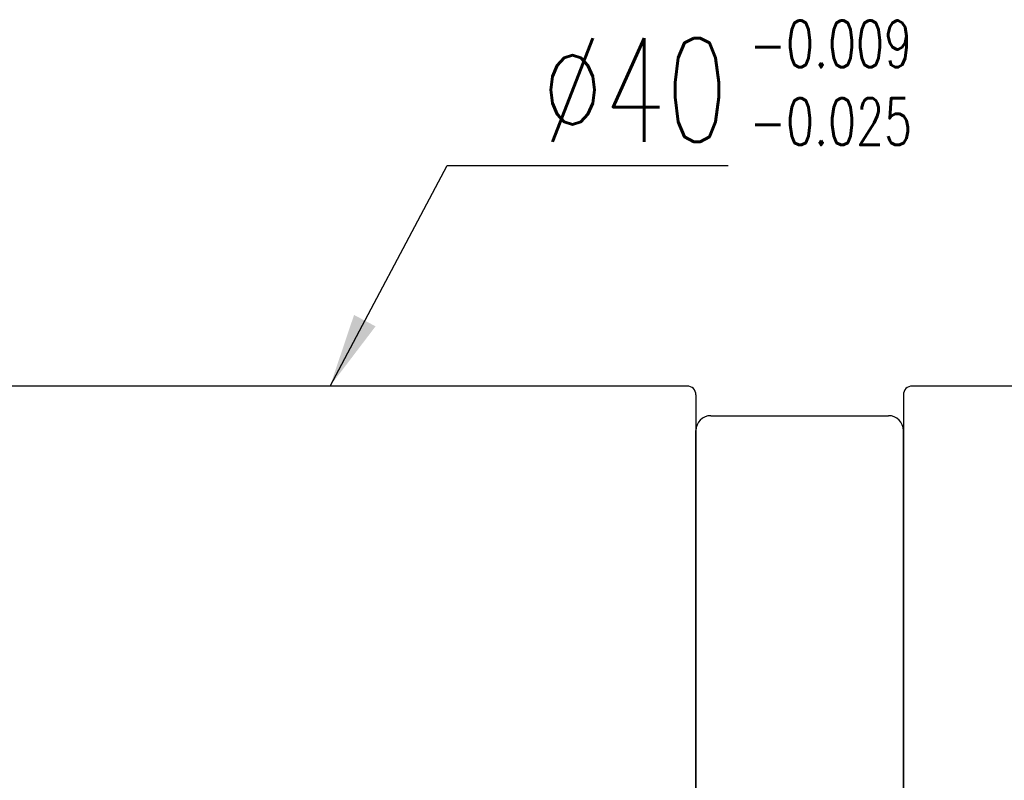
# Model space of a CAD drawing. Header units: inches. Extents: x 36 to 516, y 68 to 1649.
# Tile 49 of 50: x 166 to 200, y 121 to 146. Entities that reach past the tile are written whole.
import ezdxf

# ---------------------------------------------------------------- set-up
doc = ezdxf.new("R2010")
doc.units = ezdxf.units.IN
doc.header["$LTSCALE"] = 2
doc.header["$MEASUREMENT"] = 0
doc.layers.add('DIM', color=4, linetype='Continuous')
doc.styles.add('DIM-7', font='SIMPLEX.shx', dxfattribs={"width": 0.7, "bigfont": 'chineset.shx'})
doc.dimstyles.new('CNS', dxfattribs={"dimtxt": 3.5, "dimasz": 2.5, "dimexe": 1, "dimexo": 1.5, "dimgap": 0.09, "dimtad": 0, "dimdsep": 46, "dimtxsty": 'DIM-7', "dimcen": 0.09, "dimclrd": 1, "dimclre": 1, "dimclrt": 4, "dimadec": 0, "dimazin": 0, "dimtfac": 1, "dimtix": 1, "dimtmove": 2, "dimatfit": 3, "dimfxl": 1, "dimtvp": 0.971429, "dimtolj": 1, "dimarcsym": 0})

msp = doc.modelspace()

# ---------------------------------------------------------------- linework, layer by layer
at = {"layer": 'DIM', "color": 7}
for p, q in [((189.007, 134.089), (165.307, 134.089)), ((224.007, 134.089), (196.607, 134.089)), ((189.307, 133.789), (189.307, 114.089)), ((196.307, 133.789), (196.307, 94.389)), ((189.807, 133.089), (195.807, 133.089)), ((189.307, 95.589), (189.307, 132.589)), ((196.307, 95.589), (196.307, 132.589))]:
    msp.add_line(p, q, dxfattribs=at)
for centre, radius, start, end in [((189.007, 133.789), 0.3, 0, 90), ((196.607, 133.789), 0.3, 90, 180), ((189.807, 132.589), 0.5, 90, 180), ((195.807, 132.589), 0.5, 0, 90)]:
    msp.add_arc(centre, radius, start, end, dxfattribs=at)

# ---------------------------------------------------------------- texts
at = {"layer": 'DIM', "color": 7, "insert": (191.121, 146.426), "char_height": 1.575, "width": 6.52415, "attachment_point": 1, "style": 'DIM-7'}
msp.add_mtext('-0.009\\P-0.025', dxfattribs=at)
at = {"layer": 'DIM', "color": 7, "insert": (190.391, 142.336), "char_height": 3.5, "attachment_point": 9, "style": 'DIM-7'}
msp.add_mtext('\\A1;%%c40', dxfattribs=at)

# ---------------------------------------------------------------- leaders
at = {"layer": 'DIM', "color": 7, "annotation_type": 0, "has_hookline": 1, "hookline_direction": 0, "text_width": 6.183}
msp.add_leader([(176.957, 134.089), (180.907, 141.536), (183.407, 141.536)], dimstyle='CNS', override={"dimgap": 0.8, "dimtad": 1, "dimclrd": 7, "dimclre": 7, "dimclrt": 7, "dimadec": 2, "dimazin": 2, "dimtmove": 1}, dxfattribs=at)

doc.saveas('drawing.dxf')
